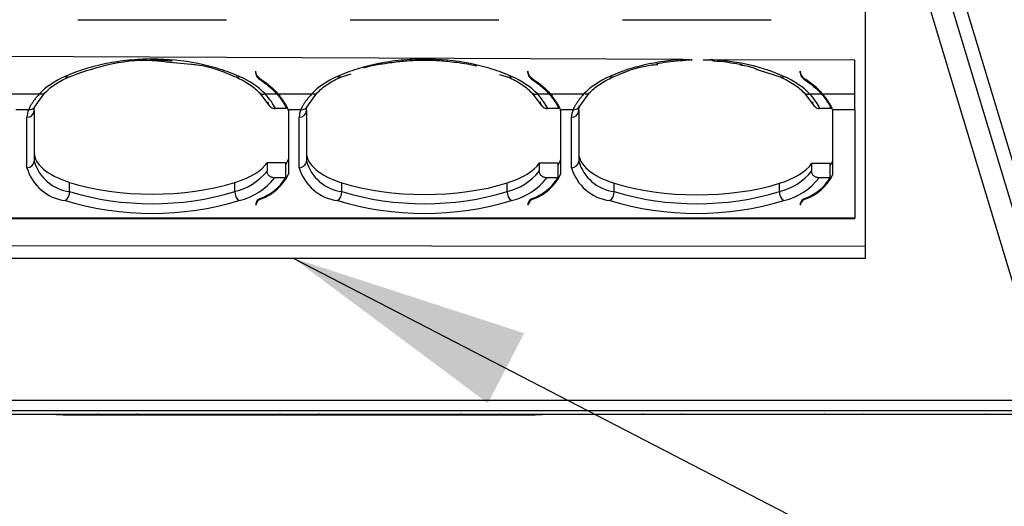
# Model space of a CAD drawing. Header units: millimetres. Extents: x 0 to 559, y 0 to 432.
# Tile 18 of 47: x 332 to 359, y 93 to 106. Entities that reach past the tile are written whole.
import ezdxf

# ---------------------------------------------------------------- set-up
doc = ezdxf.new("R2010")
doc.units = ezdxf.units.MM
doc.header["$LTSCALE"] = 2
doc.layers.add('DIMENSIONS', color=140, linetype='Continuous', lineweight=25)
doc.dimstyles.new('SLDDIMSTYLE0', dxfattribs={"dimtxt": 0.18, "dimasz": 6.604, "dimexe": 0, "dimexo": 0.0625, "dimgap": 0, "dimtad": 0, "dimtih": 1, "dimtoh": 1, "dimdec": 0, "dimrnd": 1e-09, "dimzin": 0, "dimdsep": 46, "dimtxsty": 'Standard', "dimsah": 1, "dimcen": 0.09, "dimadec": 0, "dimazin": 0, "dimtfac": 6.604, "dimtdec": 0, "dimtofl": 0, "dimtmove": 0, "dimatfit": 3, "dimfxl": 0, "dimfrac": 2, "dimtolj": 1, "dimtzin": 0, "dimarcsym": 0})

msp = doc.modelspace()

# ---------------------------------------------------------------- linework, layer by layer
for p, q in [((360.704238, 96.554355), (356.527176, 110.413646)), ((356.27936, 109.915404), (360.456423, 96.056113)), ((354.885322, 99.757475), (354.885322, 109.6886)), ((355.734961, 109.6886), (359.912024, 95.829309)), ((333.185322, 106.324623), (337.285322, 106.324623)), ((340.685322, 106.324623), (344.785322, 106.324623)), ((348.185322, 106.324623), (352.285322, 106.324623)), ((349.855719, 105.226697), (323.585322, 105.344386)), ((335.622229, 105.16617), (336.306127, 105.099042)), ((349.103309, 105.08829), (349.160195, 105.094529)), ((354.585322, 105.205509), (350.675937, 105.223023)), ((354.585322, 104.280899), (354.585322, 105.205509)), ((338.085322, 104.860059), (338.085322, 104.90861)), ((340.397555, 104.732514), (340.713107, 104.83278)), ((344.804809, 104.817754), (345.073157, 104.732483)), ((345.585322, 104.860059), (345.585322, 104.90861)), ((351.948436, 104.935774), (352.562546, 104.737331)), ((353.085322, 104.860059), (353.085322, 104.90861)), ((331.197774, 104.280896), (332.127574, 104.280897)), ((331.994152, 103.913659), (332.268612, 104.3032)), ((338.202223, 104.302999), (338.46543, 103.940017)), ((338.343093, 104.280902), (338.6642, 104.280912)), ((338.697774, 104.280896), (339.627574, 104.280897)), ((339.494152, 103.913659), (339.768612, 104.3032)), ((345.702223, 104.302999), (345.96543, 103.940017)), ((345.843093, 104.280902), (346.1642, 104.280912)), ((346.197774, 104.280896), (347.127574, 104.280897)), ((346.994152, 103.913659), (347.268612, 104.3032)), ((353.202223, 104.302999), (353.46543, 103.940017)), ((353.343093, 104.280902), (353.6642, 104.280912)), ((353.697772, 104.280899), (354.585322, 104.280899)), ((354.585322, 103.844217), (354.585322, 104.280899)), ((338.933496, 103.875667), (338.62824, 103.875669)), ((346.433496, 103.875667), (346.12824, 103.875669)), ((353.933496, 103.875667), (353.62824, 103.875669)), ((331.828718, 103.844218), (331.476717, 103.844217)), ((331.785322, 102.24614), (331.785322, 103.639936)), ((331.985322, 103.821096), (331.985322, 102.4273)), ((339.328718, 103.844218), (338.976717, 103.844217)), ((338.985322, 103.820146), (338.985322, 102.06593)), ((339.285322, 102.24614), (339.285322, 103.639936)), ((339.485322, 103.821096), (339.485322, 102.4273)), ((346.828718, 103.844218), (346.476717, 103.844217)), ((346.485322, 103.820146), (346.485322, 102.06593)), ((346.785322, 102.24614), (346.785322, 103.639936)), ((346.985322, 103.821096), (346.985322, 102.4273)), ((354.585322, 103.844217), (353.976717, 103.844217)), ((353.985322, 102.06593), (353.985322, 103.820146)), ((354.585322, 103.844217), (354.585322, 100.866896)), ((338.912896, 102.382814), (338.397932, 102.383487)), ((338.397932, 102.383487), (338.397932, 102.149683)), ((338.912896, 101.968522), (338.912896, 102.382814)), ((346.412896, 102.373014), (345.897932, 102.373687)), ((345.897932, 102.373687), (345.897932, 102.149683)), ((346.412896, 101.968522), (346.412896, 102.373014)), ((353.912896, 102.363214), (353.397932, 102.363887)), ((353.397932, 102.363887), (353.397932, 102.149683)), ((353.912896, 101.968522), (353.912896, 102.363214)), ((332.960442, 101.587905), (332.960442, 101.842668)), ((337.510201, 101.587905), (337.510201, 101.836723)), ((338.912896, 101.968522), (338.604613, 101.968522)), ((340.460442, 101.587905), (340.460442, 101.832868)), ((345.010201, 101.587905), (345.010201, 101.826923)), ((346.412896, 101.968522), (346.104613, 101.968522)), ((347.960442, 101.587905), (347.960442, 101.823068)), ((352.510201, 101.587905), (352.510201, 101.817123)), ((353.912896, 101.968522), (353.604613, 101.968522)), ((338.085322, 101.253374), (338.085322, 101.218114)), ((338.239041, 101.407172), (338.239041, 101.388035)), ((345.585322, 101.253374), (345.585322, 101.218114)), ((345.739041, 101.407172), (345.739041, 101.388035)), ((353.085322, 101.253374), (353.085322, 101.218114)), ((353.239041, 101.388035), (353.239041, 101.407172)), ((323.585322, 100.866896), (354.585322, 100.866896)), ((323.585322, 100.848056), (354.585322, 100.848056)), ((354.585322, 100.848056), (354.585322, 100.866896)), ((323.285322, 100.109056), (354.885322, 100.081346)), ((323.285322, 99.757475), (354.885322, 99.757475)), ((359.912024, 95.829309), (318.65862, 95.829309)), ((359.985322, 95.549356), (318.585322, 95.549356)), ((318.585322, 95.45454), (359.985322, 95.45454)), ((332.785322, 95.436907), (345.785322, 95.436907)), ((333.764725, 95.45454), (333.739722, 95.45454)), ((334.830721, 95.45454), (334.805919, 95.45454)), ((338.764725, 95.45454), (338.74025, 95.45454)), ((339.830394, 95.45454), (339.805919, 95.45454)), ((343.764725, 95.45454), (343.739923, 95.45454)), ((344.830922, 95.45454), (344.805919, 95.45454)), ((348.764725, 95.45454), (348.739909, 95.45454)), ((349.830735, 95.45454), (349.805919, 95.45454)), ((353.764725, 95.45454), (353.739909, 95.45454)), ((354.830735, 95.45454), (354.805919, 95.45454)), ((358.217358, 95.45454), (358.187845, 95.45454))]:
    msp.add_line(p, q)
at = {"flags": 128}
for points in [[(332.488923, 95.45454), (332.581888, 95.445198), (332.785322, 95.436907)], [(345.785322, 95.436907), (345.988755, 95.445198), (346.081721, 95.45454)]]:
    msp.add_lwpolyline(points, dxfattribs=at)
for centre, radius, start, end in [((331.849202, 104.023599), 0.180548, 263.4853122, 335.0961019), ((339.349202, 104.023599), 0.180548, 263.4853122, 335.0961019), ((346.849202, 104.023599), 0.180548, 263.4853122, 335.0961019), ((332.301856, 103.636958), 0.516543, 156.3440851, 179.6696901), ((331.794298, 103.831006), 0.191281, 267.3103057, 357.0303529), ((338.388144, 103.620248), 0.629746, 18.5074036, 20.8333195), ((339.801856, 103.636958), 0.516543, 156.3440851, 179.6696901), ((339.294298, 103.831006), 0.191281, 267.3103057, 357.0303529), ((345.888144, 103.620248), 0.629746, 18.5074036, 20.8333195), ((347.301856, 103.636958), 0.516543, 156.3440851, 179.6696901), ((346.794298, 103.831006), 0.191281, 267.3103057, 357.0303529), ((353.388144, 103.620248), 0.629746, 18.5074036, 20.8333193), ((331.794298, 102.43721), 0.191281, 267.3103057, 357.0303529), ((332.998059, 102.589988), 1.26054, 195.8296666, 262.7258111), ((333.108226, 102.745678), 1.167167, 195.8296666, 262.7258111), ((339.294298, 102.43721), 0.191281, 267.3103057, 357.0303529), ((340.498059, 102.589988), 1.26054, 195.8296666, 262.7258111), ((340.608226, 102.745678), 1.167167, 195.8296666, 262.7258111), ((346.794298, 102.43721), 0.191281, 267.3103057, 357.0303529), ((347.998059, 102.589988), 1.26054, 195.8296666, 262.7258111), ((348.108226, 102.745678), 1.167167, 195.8296666, 262.7258111), ((337.114773, 103.195061), 1.655088, 283.8226392, 320.8306), ((337.781602, 102.641352), 1.334186, 290.0512081, 334.4504906), ((344.614773, 103.195061), 1.655088, 283.8226392, 320.8306), ((345.281602, 102.641352), 1.334186, 290.0512081, 334.4504906), ((352.114773, 103.195061), 1.655088, 283.8226392, 320.8306), ((352.781602, 102.641352), 1.334186, 290.0512081, 334.4504906), ((337.227012, 103.032285), 1.74051, 283.4615912, 322.3252278), ((337.672261, 102.768337), 1.476102, 291.5266636, 327.1908564), ((344.727012, 103.032285), 1.74051, 283.4615912, 322.3252278), ((345.172261, 102.768337), 1.476102, 291.5266636, 327.1908564), ((352.227012, 103.032285), 1.74051, 283.4615912, 322.3252278), ((352.672261, 102.768337), 1.476102, 291.5266636, 327.1908564), ((332.661042, 101.580872), 0.299483, 306.3265927, 1.3455941), ((335.235322, 109.18446), 7.929863, 253.3290398, 286.6709602), ((337.809601, 101.580872), 0.299483, 178.6544059, 233.6734073), ((340.161042, 101.580872), 0.299483, 306.3265927, 1.3455941), ((342.735322, 109.18446), 7.929863, 253.3290398, 286.6709602), ((345.309601, 101.580872), 0.299483, 178.6544059, 233.6734073), ((347.661042, 101.580872), 0.299483, 306.3265927, 1.3455941), ((350.235322, 109.18446), 7.929863, 253.3290398, 286.6709602), ((352.809601, 101.580872), 0.299483, 178.6544059, 233.6734073), ((335.235322, 109.343514), 8.355102, 253.3290398, 286.6709602), ((338.265923, 101.218839), 0.183874, 106.4372835, 169.174479), ((338.30166, 101.176896), 0.220229, 106.5190488, 169.2130626), ((342.735322, 109.343514), 8.355102, 253.3290398, 286.6709602), ((345.765923, 101.218839), 0.183874, 106.4372835, 169.174479), ((345.80166, 101.176896), 0.220229, 106.5190488, 169.2130626), ((350.235322, 109.343514), 8.355102, 253.3290398, 286.6709602), ((353.265923, 101.218839), 0.183874, 106.4372835, 169.174479), ((353.30166, 101.176896), 0.220229, 106.5190488, 169.2130626)]:
    msp.add_arc(centre, radius, start, end)
for centre, major_axis, start_param, end_param in [((334.485322, 102.659371), (2.499999, -0.003939), 3.142243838, 4.057040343), ((341.985322, 102.649571), (2.499999, -0.003939), 3.142243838, 4.057040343), ((349.485322, 102.639771), (2.499999, -0.003939), 3.142243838, 4.057040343), ((335.985322, 102.657411), (2.499999, -0.003939), 5.369039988, 6.018651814), ((335.985322, 102.657411), (3.029999, -0.004775), 6.023082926, 6.143000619), ((343.485322, 102.647611), (2.499999, -0.003939), 5.369039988, 6.018651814), ((343.485322, 102.647611), (3.029999, -0.004775), 6.023082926, 6.143000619), ((350.985322, 102.637811), (2.499999, -0.003939), 5.369039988, 6.018651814), ((350.985322, 102.637811), (3.029999, -0.004775), 6.023082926, 6.143000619), ((335.235322, 103.06106), (3.729604, -0.005877), 4.057040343, 5.369039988), ((342.735322, 103.05126), (3.729604, -0.005877), 4.057040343, 5.369039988), ((350.235322, 103.04146), (3.729604, -0.005877), 4.057040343, 5.369039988)]:
    msp.add_ellipse(centre, major_axis=major_axis, ratio=0.413252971, start_param=start_param, end_param=end_param)
for points, knots in [([(337.632276, 104.761578), (337.460284, 104.838816), (337.099822, 104.974751), (336.699837, 105.075906), (336.086218, 105.197272), (335.658843, 105.237894), (335.015147, 105.237252), (334.585191, 105.2162), (333.964354, 105.124973), (333.369416, 104.97421), (333.010157, 104.838702), (332.838469, 104.761605)], [0, 0, 0, 0, 0.125, 0.25, 0.25, 0.5, 0.5, 0.625, 0.75, 0.875, 1, 1, 1, 1]), ([(332.898716, 104.733074), (333.252931, 104.862171), (333.961001, 105.120236), (334.954711, 105.245183), (335.493745, 105.181378), (335.622229, 105.16617)], [0, 0, 0, 0, 0.432597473, 0.864754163, 1, 1, 1, 1]), ([(345.132276, 104.761578), (344.960284, 104.838816), (344.599822, 104.974751), (344.199837, 105.075906), (343.586218, 105.197272), (343.158843, 105.237894), (342.515147, 105.237252), (342.085191, 105.2162), (341.464354, 105.124973), (340.869416, 104.97421), (340.510157, 104.838702), (340.338469, 104.761605)], [0, 0, 0, 0, 0.125, 0.25, 0.25, 0.5, 0.5, 0.625, 0.75, 0.875, 1, 1, 1, 1]), ([(349.855719, 105.226697), (349.490737, 105.206041), (349.134386, 105.155998), (348.622429, 105.038055), (348.456093, 104.991769), (348.137708, 104.886552), (347.985188, 104.82749), (347.838469, 104.761605)], [0, 0, 0, 0, 0.5, 0.5, 0.75, 0.75, 1, 1, 1, 1]), ([(349.855719, 105.226697), (349.915076, 105.225694), (349.99753, 105.224301), (350.082536, 105.222623), (350.106008, 105.219245), (350.107908, 105.218873), (350.109132, 105.21852), (350.109761, 105.218202), (350.110009, 105.21794), (350.109963, 105.217663), (350.109601, 105.217356), (350.108247, 105.216794), (350.101253, 105.215368), (350.070799, 105.212319), (349.984784, 105.206086), (349.679065, 105.182233), (349.364131, 105.152741), (349.130095, 105.105258), (349.10265, 105.09969)], [0, 0, 0, 0, 0.136941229, 0.190230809, 0.192194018, 0.193833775, 0.19504222, 0.195566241, 0.196096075, 0.196554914, 0.197065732, 0.197961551, 0.200902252, 0.214747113, 0.269719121, 0.401399, 0.929802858, 1, 1, 1, 1]), ([(351.487444, 105.079235), (351.461998, 105.084471), (351.336785, 105.110234), (351.099337, 105.137424), (350.900634, 105.185657), (350.65255, 105.171809), (350.706645, 105.256309), (350.526017, 105.201608), (350.448709, 105.211829), (350.433381, 105.213458), (350.426706, 105.214448), (350.423514, 105.215082), (350.421952, 105.215481), (350.420969, 105.215856), (350.420518, 105.216143), (350.420359, 105.216398), (350.420434, 105.216643), (350.420806, 105.216925), (350.422094, 105.217409), (350.428388, 105.21852), (350.455368, 105.220371), (350.53916, 105.222939), (350.617985, 105.222987), (350.675937, 105.223023)], [0, 0, 0, 0, 0.058846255, 0.289568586, 0.487118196, 0.590026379, 0.641971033, 0.784949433, 0.804475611, 0.813224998, 0.817544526, 0.819103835, 0.820537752, 0.821320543, 0.821846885, 0.822228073, 0.822611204, 0.823055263, 0.823808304, 0.82616568, 0.837036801, 0.880191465, 1, 1, 1, 1]), ([(335.781794, 105.177967), (335.769508, 105.179355), (335.604066, 105.198051), (335.39763, 105.205809), (335.208318, 105.199466), (335.177052, 105.198419)], [0, 0, 0, 0, 0.0627672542, 0.8452125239, 1, 1, 1, 1]), ([(336.306127, 105.099042), (336.361617, 105.09423), (336.832267, 105.053419), (337.225301, 104.883196), (337.571995, 104.733043)], [0, 0, 0, 0, 0.117901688, 1, 1, 1, 1]), ([(344.177444, 105.045546), (344.117626, 105.058357), (343.959071, 105.092316), (343.706453, 105.131081), (343.445183, 105.163689), (343.147421, 105.190885), (342.790293, 105.207379), (342.360401, 105.194979), (341.940467, 105.156935), (341.536657, 105.097759), (341.239685, 105.042921), (341.085099, 105.00374), (341.052081, 104.995371)], [0, 0, 0, 0, 0.0615162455, 0.1630570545, 0.2455933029, 0.3108408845, 0.4416620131, 0.5725594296, 0.703287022, 0.8339256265, 0.9645279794, 1, 1, 1, 1]), ([(347.908646, 104.737559), (348.237237, 104.879273), (348.608129, 105.03923), (349.052615, 105.083268), (349.103309, 105.08829)], [0, 0, 0, 0, 0.885950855, 1, 1, 1, 1]), ([(352.632276, 104.761578), (352.348081, 104.889204), (352.038423, 104.99237), (351.37505, 105.148752), (351.027837, 105.199838), (350.675937, 105.223023)], [0, 0, 0, 0, 0.5, 0.5, 1, 1, 1, 1]), ([(351.426524, 105.0797), (351.466916, 105.075752), (351.659825, 105.056896), (351.821005, 104.989253), (351.948436, 104.935774)], [0, 0, 0, 0, 0.209383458, 1, 1, 1, 1]), ([(332.262212, 104.296651), (332.352722, 104.381428), (332.534005, 104.551227), (332.797761, 104.681914), (332.929829, 104.747352)], [0, 0, 0, 0, 0.499282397, 1, 1, 1, 1]), ([(332.923371, 104.745685), (332.919312, 104.743348), (332.908786, 104.737286), (332.887862, 104.737945), (332.863248, 104.745234), (332.846537, 104.756275), (332.838469, 104.761605)], [0, 0, 0, 0, 0.180918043, 0.469173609, 0.74372812, 1, 1, 1, 1]), ([(337.540836, 104.747342), (337.672903, 104.681903), (337.936657, 104.551215), (338.117935, 104.381416), (338.208444, 104.296639)], [0, 0, 0, 0, 0.500720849, 1, 1, 1, 1]), ([(337.546036, 104.746316), (337.550394, 104.743747), (337.561213, 104.737369), (337.582554, 104.737843), (337.607313, 104.745112), (337.624143, 104.756213), (337.632276, 104.761578)], [0, 0, 0, 0, 0.19150655, 0.475487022, 0.746545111, 1, 1, 1, 1]), ([(338.239041, 104.674636), (338.225013, 104.684383), (338.194504, 104.705582), (338.154132, 104.743916), (338.11812, 104.790737), (338.090962, 104.846529), (338.087269, 104.887182), (338.085322, 104.90861)], [0, 0, 0, 0, 0.148178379, 0.322267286, 0.522271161, 0.74818558, 1, 1, 1, 1]), ([(338.085322, 104.860059), (338.086386, 104.845528), (338.088321, 104.8191), (338.101614, 104.784083), (338.123054, 104.746254), (338.156975, 104.70562), (338.195572, 104.677922), (338.213903, 104.664767)], [0, 0, 0, 0, 0.2044027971, 0.3717650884, 0.5020591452, 0.7635131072, 1, 1, 1, 1]), ([(339.762211, 104.296651), (339.852722, 104.381428), (340.034005, 104.551227), (340.297761, 104.681914), (340.429829, 104.747352)], [0, 0, 0, 0, 0.499282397, 1, 1, 1, 1]), ([(340.422221, 104.745132), (340.418527, 104.743024), (340.408354, 104.737221), (340.387852, 104.73797), (340.36325, 104.745228), (340.346538, 104.756273), (340.338469, 104.761605)], [0, 0, 0, 0, 0.167141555, 0.460245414, 0.739417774, 1, 1, 1, 1]), ([(345.040838, 104.747341), (345.172905, 104.681902), (345.436658, 104.551214), (345.617936, 104.381416), (345.708444, 104.296639)], [0, 0, 0, 0, 0.500720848, 1, 1, 1, 1]), ([(345.046036, 104.746316), (345.050394, 104.743747), (345.061213, 104.737369), (345.082554, 104.737843), (345.107313, 104.745112), (345.124143, 104.756213), (345.132276, 104.761578)], [0, 0, 0, 0, 0.191504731, 0.475485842, 0.746544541, 1, 1, 1, 1]), ([(345.739041, 104.674636), (345.725013, 104.684383), (345.694504, 104.705582), (345.654132, 104.743916), (345.61812, 104.790737), (345.590962, 104.846529), (345.587269, 104.887182), (345.585322, 104.90861)], [0, 0, 0, 0, 0.1481783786, 0.3222672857, 0.5222711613, 0.7481855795, 1, 1, 1, 1]), ([(345.585322, 104.860059), (345.586386, 104.845528), (345.588321, 104.8191), (345.601614, 104.784083), (345.623054, 104.746254), (345.656975, 104.70562), (345.695572, 104.677922), (345.713903, 104.664767)], [0, 0, 0, 0, 0.204402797, 0.371765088, 0.502059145, 0.763513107, 1, 1, 1, 1]), ([(347.261942, 104.296417), (347.352465, 104.381218), (347.533771, 104.551064), (347.797563, 104.681792), (347.929649, 104.747249)], [0, 0, 0, 0, 0.499282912, 1, 1, 1, 1]), ([(347.920057, 104.744091), (347.917051, 104.74241), (347.907542, 104.737093), (347.88783, 104.738022), (347.863255, 104.745216), (347.846539, 104.756269), (347.838469, 104.761605)], [0, 0, 0, 0, 0.139911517, 0.442598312, 0.730898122, 1, 1, 1, 1]), ([(352.528325, 104.762701), (352.531701, 104.758033), (352.540037, 104.746509), (352.558899, 104.738339), (352.582424, 104.737583), (352.607342, 104.745171), (352.624153, 104.756233), (352.632276, 104.761578)], [0, 0, 0, 0, 0.1525070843, 0.3765572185, 0.595539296, 0.8045567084, 1, 1, 1, 1]), ([(352.54084, 104.74734), (352.672907, 104.681901), (352.936659, 104.551213), (353.117936, 104.381415), (353.208444, 104.296639)], [0, 0, 0, 0, 0.5007208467, 1, 1, 1, 1]), ([(353.085322, 104.90861), (353.086112, 104.893988), (353.087667, 104.865189), (353.100916, 104.82301), (353.122253, 104.782723), (353.152529, 104.744432), (353.190988, 104.707887), (353.22287, 104.685825), (353.239041, 104.674636)], [0, 0, 0, 0, 0.1713819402, 0.3375396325, 0.5009176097, 0.6640853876, 0.8296222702, 1, 1, 1, 1]), ([(353.085322, 104.860059), (353.086386, 104.845528), (353.088321, 104.8191), (353.101614, 104.784083), (353.123054, 104.746254), (353.156975, 104.70562), (353.195572, 104.677922), (353.213903, 104.664767)], [0, 0, 0, 0, 0.204402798, 0.37176509, 0.502059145, 0.763513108, 1, 1, 1, 1]), ([(338.213903, 104.664767), (338.247188, 104.64257), (338.314698, 104.59755), (338.409548, 104.525387), (338.500429, 104.448594), (338.586712, 104.367094), (338.638153, 104.309886), (338.664205, 104.280913)], [0, 0, 0, 0, 0.1893022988, 0.3839479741, 0.5839427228, 0.7892917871, 1, 1, 1, 1]), ([(345.713903, 104.664767), (345.747188, 104.64257), (345.814698, 104.59755), (345.909548, 104.525387), (346.000429, 104.448594), (346.086712, 104.367094), (346.138153, 104.309886), (346.164205, 104.280913)], [0, 0, 0, 0, 0.1893022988, 0.3839479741, 0.5839427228, 0.7892917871, 1, 1, 1, 1]), ([(353.213903, 104.664767), (353.247188, 104.64257), (353.314698, 104.59755), (353.409548, 104.525387), (353.500429, 104.448594), (353.586712, 104.367094), (353.638153, 104.309886), (353.664205, 104.280913)], [0, 0, 0, 0, 0.189302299, 0.383947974, 0.583942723, 0.789291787, 1, 1, 1, 1]), ([(353.697772, 104.280899), (353.671322, 104.310657), (353.619108, 104.369404), (353.531283, 104.453062), (353.43867, 104.531833), (353.341935, 104.605798), (353.273013, 104.651908), (353.239041, 104.674636)], [0, 0, 0, 0, 0.210915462, 0.416368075, 0.616362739, 0.810904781, 1, 1, 1, 1]), ([(332.127574, 104.280897), (332.103077, 104.253513), (332.054551, 104.199268), (331.992235, 104.120529), (331.938289, 104.045272), (331.893299, 103.97401), (331.856134, 103.906715), (331.837789, 103.864897), (331.828718, 103.844219)], [0, 0, 0, 0, 0.175182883, 0.347021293, 0.515439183, 0.680423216, 0.841975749, 1, 1, 1, 1]), ([(332.263562, 104.301844), (332.25723, 104.295864), (332.237812, 104.277528), (332.18947, 104.267553), (332.1476, 104.276579), (332.127574, 104.280897)], [0, 0, 0, 0, 0.201578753, 0.618104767, 1, 1, 1, 1]), ([(338.206057, 104.300639), (338.208434, 104.29818), (338.218092, 104.288185), (338.241434, 104.278076), (338.283654, 104.26827), (338.319697, 104.27593), (338.343093, 104.280902)], [0, 0, 0, 0, 0.079252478, 0.322017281, 0.559922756, 1, 1, 1, 1]), ([(338.664205, 104.280913), (338.685538, 104.255657), (338.727795, 104.205629), (338.782769, 104.133107), (338.831003, 104.063601), (338.872016, 103.997463), (338.906734, 103.934569), (338.924631, 103.895179), (338.933496, 103.875667)], [0, 0, 0, 0, 0.174751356, 0.346150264, 0.514281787, 0.679236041, 0.841108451, 1, 1, 1, 1]), ([(338.697774, 104.280896), (338.719918, 104.254328), (338.764023, 104.201413), (338.821321, 104.124375), (338.871716, 104.04979), (338.914431, 103.978061), (338.950303, 103.909031), (338.967909, 103.865832), (338.976717, 103.844217)], [0, 0, 0, 0, 0.1688188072, 0.3362371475, 0.5026551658, 0.6684802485, 0.8341241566, 1, 1, 1, 1]), ([(339.627574, 104.280897), (339.603077, 104.253513), (339.554551, 104.199268), (339.492235, 104.120529), (339.438289, 104.045272), (339.393299, 103.97401), (339.356134, 103.906715), (339.337789, 103.864897), (339.328718, 103.844219)], [0, 0, 0, 0, 0.175182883, 0.347021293, 0.515439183, 0.680423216, 0.841975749, 1, 1, 1, 1]), ([(339.763562, 104.301843), (339.75723, 104.295864), (339.737812, 104.277528), (339.68947, 104.267553), (339.6476, 104.276579), (339.627574, 104.280897)], [0, 0, 0, 0, 0.201578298, 0.618104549, 1, 1, 1, 1]), ([(345.706057, 104.300639), (345.708434, 104.298179), (345.718092, 104.288185), (345.741434, 104.278076), (345.783654, 104.26827), (345.819697, 104.27593), (345.843093, 104.280902)], [0, 0, 0, 0, 0.07925184, 0.322016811, 0.559922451, 1, 1, 1, 1]), ([(346.164205, 104.280913), (346.185538, 104.255657), (346.227795, 104.205629), (346.282769, 104.133107), (346.331003, 104.063601), (346.372016, 103.997463), (346.406734, 103.934569), (346.424631, 103.895179), (346.433496, 103.875667)], [0, 0, 0, 0, 0.1747513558, 0.3461502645, 0.5142817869, 0.6792360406, 0.8411084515, 1, 1, 1, 1]), ([(346.197774, 104.280896), (346.219918, 104.254328), (346.264023, 104.201413), (346.321321, 104.124375), (346.371716, 104.04979), (346.414431, 103.978061), (346.450303, 103.909031), (346.467909, 103.865832), (346.476717, 103.844217)], [0, 0, 0, 0, 0.168818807, 0.336237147, 0.502655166, 0.668480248, 0.834124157, 1, 1, 1, 1]), ([(347.127574, 104.280897), (347.103077, 104.253513), (347.054551, 104.199268), (346.992235, 104.120529), (346.938289, 104.045272), (346.893299, 103.97401), (346.856134, 103.906715), (346.837789, 103.864897), (346.828718, 103.844219)], [0, 0, 0, 0, 0.1751828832, 0.3470212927, 0.5154391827, 0.6804232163, 0.8419757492, 1, 1, 1, 1]), ([(347.263288, 104.301617), (347.257039, 104.295722), (347.237697, 104.27748), (347.189464, 104.267559), (347.147599, 104.276581), (347.127574, 104.280897)], [0, 0, 0, 0, 0.1993790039, 0.6170525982, 1, 1, 1, 1]), ([(353.206057, 104.300639), (353.208434, 104.298179), (353.218092, 104.288185), (353.241434, 104.278076), (353.283654, 104.26827), (353.319697, 104.27593), (353.343093, 104.280902)], [0, 0, 0, 0, 0.079251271, 0.322016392, 0.559922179, 1, 1, 1, 1]), ([(353.664205, 104.280913), (353.685538, 104.255657), (353.727795, 104.205629), (353.782769, 104.133107), (353.831003, 104.063601), (353.872016, 103.997463), (353.906734, 103.934569), (353.924631, 103.895179), (353.933496, 103.875667)], [0, 0, 0, 0, 0.174751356, 0.346150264, 0.514281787, 0.679236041, 0.841108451, 1, 1, 1, 1]), ([(353.976717, 103.844217), (353.968301, 103.864912), (353.95131, 103.906689), (353.916617, 103.973989), (353.874625, 104.045122), (353.824242, 104.120244), (353.766034, 104.19892), (353.720676, 104.253393), (353.697772, 104.280899)], [0, 0, 0, 0, 0.15884444, 0.32066021, 0.485570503, 0.65369171, 0.825133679, 1, 1, 1, 1]), ([(331.985322, 103.821096), (331.98689, 103.846369), (331.989381, 103.886514), (332.006296, 103.93038), (332.012563, 103.946631)], [0, 0, 0, 0, 0.6295333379, 1, 1, 1, 1]), ([(338.422884, 104.057705), (338.423483, 104.047235), (338.424738, 104.025315), (338.435406, 103.99216), (338.453851, 103.959221), (338.478554, 103.931713), (338.50996, 103.907538), (338.547549, 103.888674), (338.589414, 103.877398), (338.616847, 103.876178), (338.62824, 103.875671)], [0, 0, 0, 0, 0.108642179, 0.227443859, 0.355472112, 0.490927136, 0.593547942, 0.741829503, 0.892772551, 1, 1, 1, 1]), ([(339.485322, 103.821096), (339.48689, 103.846369), (339.489381, 103.886514), (339.506296, 103.93038), (339.512563, 103.946631)], [0, 0, 0, 0, 0.629533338, 1, 1, 1, 1]), ([(345.922884, 104.057705), (345.923483, 104.047235), (345.924738, 104.025315), (345.935406, 103.99216), (345.953851, 103.959221), (345.978554, 103.931713), (346.00996, 103.907538), (346.047549, 103.888674), (346.089414, 103.877398), (346.116847, 103.876178), (346.12824, 103.875671)], [0, 0, 0, 0, 0.108642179, 0.227443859, 0.355472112, 0.490927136, 0.593547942, 0.741829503, 0.892772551, 1, 1, 1, 1]), ([(346.985322, 103.821096), (346.98689, 103.846369), (346.989381, 103.886514), (347.006296, 103.93038), (347.012563, 103.946631)], [0, 0, 0, 0, 0.629533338, 1, 1, 1, 1]), ([(353.422884, 104.057705), (353.423483, 104.047235), (353.424738, 104.025315), (353.435406, 103.99216), (353.453851, 103.959221), (353.478554, 103.931713), (353.50996, 103.907538), (353.547549, 103.888674), (353.589414, 103.877398), (353.616847, 103.876178), (353.62824, 103.875671)], [0, 0, 0, 0, 0.108642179, 0.227443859, 0.355472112, 0.490927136, 0.593547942, 0.741829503, 0.892772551, 1, 1, 1, 1]), ([(338.604613, 101.968522), (338.589021, 101.969433), (338.560192, 101.971118), (338.522287, 101.982807), (338.49337, 101.996539), (338.472574, 102.010016), (338.441627, 102.035079), (338.406649, 102.080123), (338.400753, 102.12717), (338.397932, 102.149683)], [0, 0, 0, 0, 0.146739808, 0.271292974, 0.373692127, 0.45396206, 0.512124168, 0.766538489, 1, 1, 1, 1]), ([(346.104613, 101.968522), (346.089021, 101.969433), (346.060192, 101.971118), (346.022287, 101.982807), (345.99337, 101.996539), (345.972574, 102.010016), (345.941627, 102.035079), (345.906649, 102.080123), (345.900753, 102.12717), (345.897932, 102.149683)], [0, 0, 0, 0, 0.1467398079, 0.2712929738, 0.373692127, 0.4539620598, 0.5121241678, 0.7665384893, 1, 1, 1, 1]), ([(353.604613, 101.968522), (353.589021, 101.969433), (353.560192, 101.971118), (353.522287, 101.982807), (353.49337, 101.996539), (353.472574, 102.010016), (353.441627, 102.035079), (353.406649, 102.080123), (353.400753, 102.12717), (353.397932, 102.149683)], [0, 0, 0, 0, 0.146739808, 0.271292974, 0.373692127, 0.45396206, 0.512124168, 0.76653849, 1, 1, 1, 1])]:
    msp.add_open_spline(points, degree=3, knots=knots)
for points in [[(332.838469, 104.761605), (332.546414, 104.630442), (332.306117, 104.467549), (332.127574, 104.280897)], [(338.343093, 104.280902), (338.164574, 104.467528), (337.924284, 104.630423), (337.632276, 104.761578)], [(340.338469, 104.761605), (340.046414, 104.630442), (339.806117, 104.467549), (339.627574, 104.280897)], [(345.843093, 104.280902), (345.664574, 104.467528), (345.424284, 104.630423), (345.132276, 104.761578)], [(347.838469, 104.761605), (347.546414, 104.630442), (347.306117, 104.467549), (347.127574, 104.280897)], [(353.343093, 104.280902), (353.164574, 104.467528), (352.924284, 104.630423), (352.632276, 104.761578)], [(338.239042, 104.674636), (338.421554, 104.556143), (338.575617, 104.424053), (338.697774, 104.280896)], [(345.739042, 104.674636), (345.921554, 104.556143), (346.075617, 104.424053), (346.197774, 104.280896)], [(338.62824, 103.875669), (338.573871, 103.994068), (338.479633, 104.132186), (338.343093, 104.280902)], [(346.12824, 103.875669), (346.073871, 103.994068), (345.979633, 104.132186), (345.843093, 104.280902)], [(353.62824, 103.875669), (353.573871, 103.994068), (353.479633, 104.132186), (353.343093, 104.280902)]]:
    msp.add_open_spline(points, degree=3)

# ---------------------------------------------------------------- leaders
at = {"layer": 'DIMENSIONS'}
msp.add_leader([(339.116011, 99.757475), (366.779735, 85.445426), (379.479735, 85.445426)], dimstyle='SLDDIMSTYLE0', dxfattribs=at)

doc.saveas('drawing.dxf')
